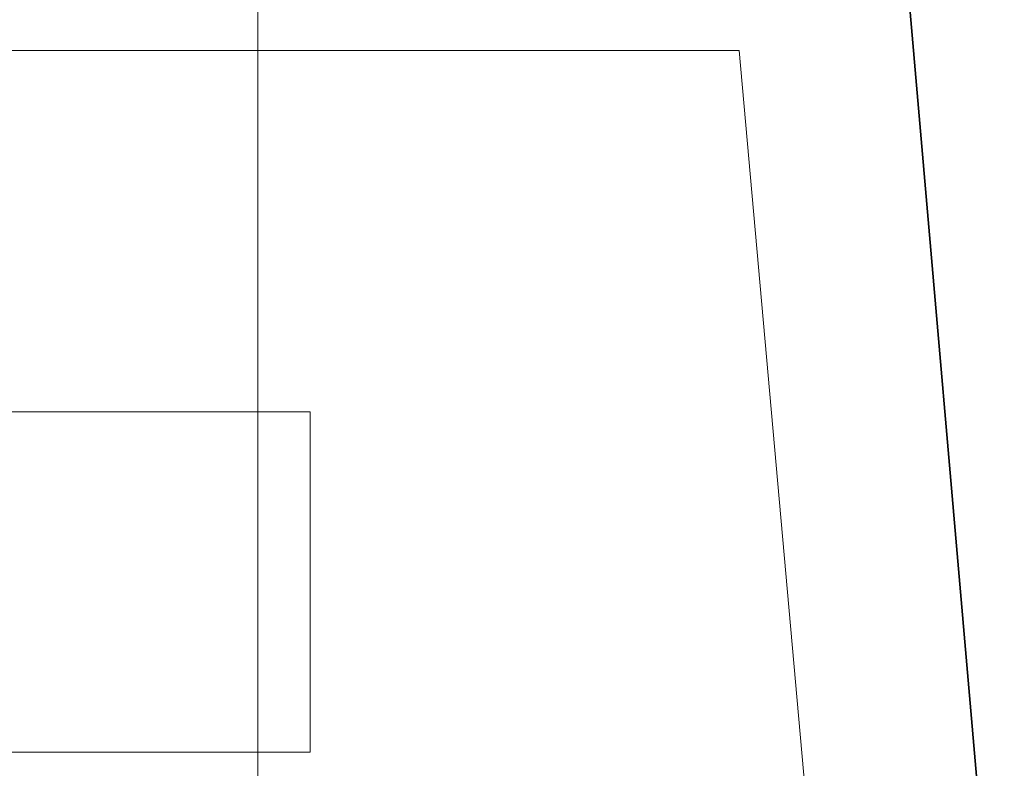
# Model space of a CAD drawing. Extents: x -223 to 557, y -138 to 606.
# Tile 186 of 256: x 5.28 to 11.06, y 362.62 to 367.02. Entities that reach past the tile are written whole.
import ezdxf
from ezdxf.lldxf.tags import DXFTag

# ---------------------------------------------------------------- set-up
doc = ezdxf.new("R2010")
doc.units = 0
doc.layers.get('0').update_dxf_attribs({"lineweight": 35})
for name, color, linetype, lineweight in [('5_EG-AUSBAU', 7, 'Continuous', 25), ('5_EG-BESTAND', 7, 'Continuous', 25), ('5_EG-HLSE', 7, 'Continuous', 25)]:
    doc.layers.add(name, color=color, linetype=linetype, lineweight=lineweight)
doc.layers.add('H_Vorlauf_Beschriftung', color=1, linetype='Continuous', lineweight=18, true_color=0xff0000)
tags = doc.linetypes.add('ALL_S14', pattern=[0.002, 0.001, -0.001]).pattern_tags.tags
tags[6:7] = [DXFTag(74, 4), DXFTag(75, 0), DXFTag(340, '0'), DXFTag(46, 1.0), DXFTag(50, 0.0), DXFTag(44, 0.0), DXFTag(45, 0.0)]
tags[4:5] = [DXFTag(74, 4), DXFTag(75, 0), DXFTag(340, '0'), DXFTag(46, 1.0), DXFTag(50, 0.0), DXFTag(44, 0.0), DXFTag(45, 0.0)]

# ---------------------------------------------------------------- blocks, each defined once
blk = doc.blocks.new('Referenz-A07ALDUO1N', base_point=(-167.6747, -99.33))
at = {"layer": '5_EG-AUSBAU', "color": 0, "lineweight": 13}
for p, q in [((-35.4987, 366.8235), (9.5058, 366.8358)), ((9.5058, 366.8358), (10.146, 359.6827))]:
    blk.add_line(p, q, dxfattribs=at)
at = {"layer": '5_EG-BESTAND', "color": 0, "lineweight": 35}
blk.add_line((10.4242, 368.0558), (11.0644, 360.6827), dxfattribs=at)
at = {"layer": '5_EG-HLSE', "color": 0, "linetype": 'ALL_S14', "lineweight": 13, "ltscale": 0.13}
for p, q in [((-33.0155, 364.7129), (6.9845, 364.7129)), ((6.9845, 364.7129), (6.9845, 362.7129)), ((6.9845, 364.7129), (6.9845, 364.7129)), ((6.9845, 362.7129), (-33.0155, 362.7129)), ((6.9845, 362.7129), (6.9845, 362.7129))]:
    blk.add_line(p, q, dxfattribs=at)
blk = doc.blocks.new('Bauteilbeschriftung-A07ALDZU1N', base_point=(-12.0251, 357.8191))
at = {"color": 0, "linetype": 'ByBlock', "lineweight": -2, "ltscale": 0.18}
blk.add_line((6.6785, 403.2028), (6.6785, 357.8191), dxfattribs=at)

msp = doc.modelspace()

# ---------------------------------------------------------------- block references
at = {"color": 251, "lineweight": 25, "ltscale": 0.25, "true_color": 0x585858}
msp.add_blockref('Referenz-A07ALDUO1N', (-167.6747, -99.33), dxfattribs=at)
at = {"layer": 'H_Vorlauf_Beschriftung', "ltscale": 0.18}
msp.add_blockref('Bauteilbeschriftung-A07ALDZU1N', (-12.0251, 357.8191), dxfattribs=at)

doc.saveas('drawing.dxf')
